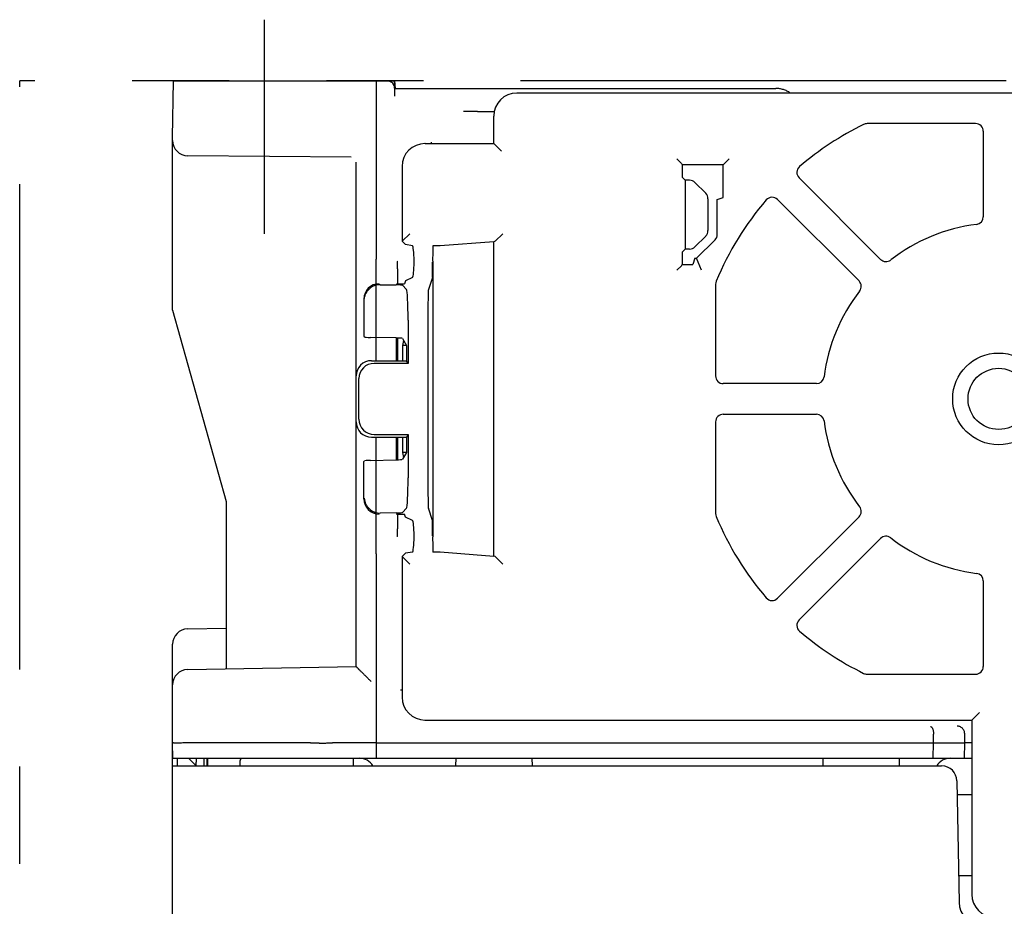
# Model space of a CAD drawing. Header units: millimetres. Extents: x 35 to 906, y -220 to 647.
# Tile 29 of 35: x 305 to 369, y 589 to 647. Entities that reach past the tile are written whole.
import ezdxf

# ---------------------------------------------------------------- set-up
doc = ezdxf.new("R2010")
doc.units = ezdxf.units.MM
doc.linetypes.add('PHANTOMX2', pattern=[127, 63.5, -12.7, 12.7, -12.7, 12.7, -12.7])
for name, color, linetype in [('10', 3, 'CONTINUOUS'), ('12', 7, 'CONTINUOUS'), ('18', 1, 'PHANTOMX2')]:
    doc.layers.add(name, color=color, linetype=linetype)

msp = doc.modelspace()

# ---------------------------------------------------------------- linework, layer by layer
at = {"layer": '10'}
for p, q in [((314.515, 639.374), (314.579, 643.074)), ((314.579, 643.074), (329.015, 643.074)), ((327.815, 643.074), (327.815, 632.431)), ((329.049, 642.082), (329.015, 643.074)), ((329.015, 643.074), (329.071, 642.574)), ((329.032, 642.574), (353.962, 642.574)), ((400.015, 642.274), (337.015, 642.274)), ((334.535, 641.074), (335.546, 641.074)), ((335.515, 638.974), (335.515, 640.774)), ((367.015, 640.274), (359.912, 640.274)), ((314.515, 628.074), (314.515, 639.374)), ((367.515, 639.774), (367.515, 634.179)), ((331.015, 638.974), (335.515, 638.974)), ((336.015, 638.473), (335.515, 638.974)), ((326.183, 638.076), (315.506, 638.17)), ((347.788, 637.663), (347.489, 637.963)), ((350.515, 637.574), (350.904, 637.963)), ((326.515, 604.773), (326.515, 637.745)), ((329.515, 637.474), (329.515, 632.579)), ((347.789, 637.663), (347.818, 637.574)), ((347.818, 637.574), (347.818, 636.77)), ((350.515, 637.574), (347.818, 637.574)), ((350.515, 635.436), (350.515, 637.574)), ((348.015, 636.574), (347.818, 636.77)), ((360.804, 631.399), (355.474, 636.729)), ((348.015, 636.574), (348.015, 632.074)), ((348.308, 636.574), (348.015, 636.574)), ((349.368, 635.72), (348.661, 636.427)), ((350.122, 635.305), (350.515, 635.436)), ((349.515, 635.366), (349.515, 633.281)), ((350.122, 633.029), (350.122, 635.305)), ((354.059, 635.315), (359.389, 629.985)), ((329.516, 632.58), (330.015, 633.079)), ((335.595, 632.58), (336.094, 633.079)), ((348.661, 632.22), (349.368, 632.927)), ((329.515, 632.579), (329.515, 632.579)), ((329.729, 632.365), (329.515, 632.579)), ((330.191, 632.291), (329.729, 632.365)), ((332.015, 632.274), (331.529, 632.274)), ((335.515, 632.553), (332.015, 632.274)), ((335.594, 632.579), (335.515, 632.553)), ((335.515, 611.994), (335.515, 632.553)), ((348.766, 631.467), (349.976, 632.676)), ((348.015, 632.074), (347.818, 631.877)), ((347.818, 631.877), (347.818, 631.074)), ((348.308, 632.074), (348.015, 632.074)), ((327.815, 624.774), (327.815, 631.414)), ((329.163, 631.271), (329.215, 631.27)), ((330.297, 631.223), (330.297, 631.291)), ((331.515, 631.291), (331.515, 613.256)), ((347.788, 630.984), (347.489, 630.684)), ((347.789, 630.984), (347.818, 631.074)), ((347.818, 631.074), (348.515, 631.074)), ((348.646, 631.467), (348.515, 631.074)), ((348.646, 631.467), (348.766, 631.467)), ((349.09, 630.684), (348.766, 631.467)), ((329.224, 630.77), (329.224, 629.802)), ((330.194, 630.224), (329.729, 629.999)), ((331.498, 630.224), (331.234, 629.43)), ((328.077, 629.738), (329.134, 629.727)), ((329.154, 629.802), (329.663, 629.802)), ((329.535, 629.703), (329.809, 629.43)), ((329.729, 629.999), (329.663, 629.802)), ((350.015, 629.774), (350.015, 623.774)), ((327.015, 628.803), (327.015, 626.386)), ((314.515, 628.074), (318.015, 615.574)), ((329.908, 627.432), (329.908, 624.599)), ((331.201, 627.432), (331.201, 617.115)), ((327.015, 626.386), (327.047, 626.331)), ((329.134, 626.261), (327.449, 626.291)), ((329.154, 624.774), (329.154, 626.261)), ((329.224, 626.259), (329.224, 624.774)), ((329.535, 626.221), (329.803, 625.774)), ((329.606, 626.102), (329.541, 625.774)), ((329.541, 625.774), (329.541, 624.774)), ((329.803, 625.774), (329.541, 625.774)), ((329.803, 625.774), (329.803, 624.774)), ((327.511, 624.774), (329.803, 624.774)), ((329.908, 624.599), (327.686, 624.599)), ((329.908, 624.599), (329.803, 624.774)), ((326.69, 620.945), (326.69, 623.602)), ((356.61, 623.274), (350.514, 623.274)), ((350.514, 621.274), (356.61, 621.274)), ((350.015, 620.774), (350.015, 614.774)), ((327.686, 619.949), (329.908, 619.949)), ((329.908, 619.949), (329.803, 619.774)), ((329.908, 619.949), (329.908, 617.115)), ((327.511, 619.774), (329.803, 619.774)), ((327.815, 613.133), (327.815, 619.774)), ((329.154, 618.286), (329.154, 619.774)), ((329.224, 619.774), (329.224, 618.288)), ((329.541, 619.774), (329.541, 618.774)), ((329.803, 619.774), (329.803, 618.774)), ((329.803, 618.774), (329.535, 618.326)), ((329.541, 618.774), (329.606, 618.445)), ((329.803, 618.774), (329.541, 618.774)), ((327.015, 618.161), (327.047, 618.216)), ((327.015, 615.744), (327.015, 618.161)), ((327.449, 618.256), (329.134, 618.286)), ((318.015, 615.574), (318.015, 604.625)), ((329.134, 614.82), (328.077, 614.809)), ((329.535, 614.844), (329.809, 615.118)), ((331.498, 614.323), (331.234, 615.118)), ((329.154, 614.745), (329.663, 614.745)), ((329.224, 614.745), (329.224, 613.777)), ((329.729, 614.548), (329.663, 614.745)), ((330.194, 614.323), (329.729, 614.548)), ((359.389, 614.562), (354.059, 609.232)), ((329.215, 613.277), (329.163, 613.276)), ((330.297, 613.256), (330.297, 613.325)), ((355.474, 607.818), (360.804, 613.148)), ((330.191, 612.256), (329.729, 612.182)), ((331.529, 612.274), (332.015, 612.274)), ((332.015, 612.274), (335.515, 611.994)), ((327.815, 612.133), (327.815, 598.774)), ((329.515, 611.968), (329.729, 612.182)), ((329.515, 611.968), (329.515, 602.773)), ((329.515, 611.968), (329.515, 611.968)), ((329.516, 611.967), (330.015, 611.468)), ((335.594, 611.968), (335.515, 611.994)), ((335.595, 611.967), (336.094, 611.468)), ((367.515, 610.368), (367.515, 604.773)), ((315.497, 607.23), (318.015, 607.274)), ((314.515, 488.074), (314.515, 606.23)), ((315.497, 604.581), (326.515, 604.774)), ((359.912, 604.274), (367.015, 604.274)), ((331.015, 601.274), (366.765, 601.274)), ((366.765, 601.274), (367.265, 601.774)), ((366.765, 601.274), (366.765, 589.873)), ((364.265, 599.774), (364.265, 600.343)), ((366.3, 599.773), (366.3, 600.372)), ((314.532, 598.774), (314.515, 599.774)), ((323.065, 599.774), (315.462, 599.774)), ((323.538, 599.774), (323.987, 599.774)), ((327.815, 599.774), (324.968, 599.774)), ((327.815, 599.774), (366.3, 599.773)), ((364.248, 598.774), (364.265, 599.774)), ((366.283, 598.774), (366.3, 599.773)), ((366.441, 599.772), (366.3, 599.773)), ((314.515, 598.774), (366.765, 598.774)), ((314.815, 598.774), (314.815, 598.274)), ((316.05, 598.274), (315.545, 598.774)), ((316.043, 598.774), (316.045, 598.524)), ((316.545, 598.774), (316.55, 598.274)), ((316.745, 598.774), (316.75, 598.274)), ((316.824, 598.274), (316.815, 598.774)), ((326.315, 598.774), (326.315, 598.274)), ((333.024, 598.774), (333.015, 598.274)), ((338.006, 598.774), (338.015, 598.274)), ((357.024, 598.774), (357.015, 598.274)), ((362.006, 598.774), (362.015, 598.274)), ((314.515, 598.274), (364.791, 598.274)), ((318.92, 598.274), (318.937, 598.597)), ((365.791, 597.291), (365.929, 589.347)), ((366.765, 596.374), (365.807, 596.374)), ((366.765, 591.074), (365.899, 591.074))]:
    msp.add_line(p, q, dxfattribs=at)
msp.add_lwpolyline([(318.937, 598.597), (318.939, 598.622), (318.946, 598.656), (318.956, 598.687), (318.969, 598.713), (318.983, 598.736), (318.997, 598.754), (319.01, 598.768), (319.017, 598.774)], dxfattribs=at)
for radius in [3, 2]:
    msp.add_circle((368.515, 622.274), radius, dxfattribs=at)
for centre, radius, start, end in [((328.532, 642.574), 0.5, 2, 90), ((337.014, 640.775), 1.499, 90.04192, 179.95808), ((368.515, 622.274), 20, 116.17648, 130.59045), ((359.912, 639.774), 0.5, 89.99578, 116.18112), ((367.015, 639.774), 0.5, 359.97792, 90.05139), ((315.515, 639.17), 1, 180, 269.5), ((331.014, 637.475), 1.499, 90.04192, 179.95808), ((355.827, 637.082), 0.5, 130.61705, 224.97007), ((353.706, 634.961), 0.5, 44.974, 139.46929), ((368.515, 622.274), 20, 139.40955, 157.38054), ((367.015, 634.179), 0.499, 277.14928, 0.0302), ((368.515, 622.274), 11.5, 97.17947, 127.82053), ((361.157, 631.752), 0.499, 225.0081, 307.81403), ((350.515, 629.774), 0.5, 157.39092, 179.98962), ((359.036, 629.632), 0.499, 322.14928, 45.0302), ((368.515, 622.274), 11.5, 142.17947, 172.82053), ((350.514, 623.773), 0.5, 180.0272, 269.96963), ((356.609, 623.773), 0.499, 270.0081, 352.81403), ((350.514, 620.774), 0.5, 89.97792, 180.05139), ((356.609, 620.774), 0.499, 7.14928, 90.0302), ((368.515, 622.274), 11.5, 187.17947, 217.82053), ((350.515, 614.773), 0.5, 180.01038, 202.60908), ((359.036, 614.915), 0.499, 315.00941, 37.81272), ((368.515, 622.274), 20, 202.61946, 220.59045), ((361.157, 612.795), 0.499, 52.14928, 135.0302), ((368.515, 622.274), 11.5, 232.17947, 262.82053), ((367.015, 610.368), 0.499, 0.00941, 82.81272), ((353.706, 609.586), 0.5, 220.61705, 314.97007), ((355.827, 607.465), 0.5, 134.974, 229.46929), ((315.515, 606.23), 1, 91, 180), ((368.515, 622.274), 20, 229.40955, 243.82352), ((315.515, 603.581), 1, 91, 180), ((367.015, 604.773), 0.5, 270.0272, 359.96963), ((359.912, 604.773), 0.5, 243.83554, 269.98797), ((331.014, 602.773), 1.499, 180.04192, 269.95808), ((326.735, 597.774), 1, 30.02667, 90), ((365.345, 597.774), 1, 90, 149.97333), ((364.791, 597.274), 1, 1, 90), ((368.264, 589.873), 1.499, 180.04192, 269.95808), ((367.429, 589.374), 1.5, 181, 270)]:
    msp.add_arc(centre, radius, start, end, dxfattribs=at)
for centre, major_axis, ratio, start_param, end_param in [((336.64, 641.148), (1.509, 0.503), 0.667019, 1.107588, 1.108805), ((336.64, 641.148), (0.503, 1.509), 0.667019, -4.250398, -4.24918), ((330.64, 637.848), (1.509, 0.503), 0.667019, 1.107588, 1.108805), ((330.64, 637.848), (0.503, 1.509), 0.667019, -4.250398, -4.24918), ((347.489, 637.663), (0.3, 0), 0.052408, 0.017453, 0.05236), ((348.308, 636.073), (-0.191, -0.462), 0.999822, 2.748957, 3.534229), ((349.015, 635.366), (0.462, 0.191), 0.999822, -0.392636, 0.392636), ((349.015, 633.281), (-0.462, 0.191), 0.999822, 2.748957, 3.534229), ((349.621, 633.03), (-0.463, 0.192), 0.998395, 2.749461, 3.533724), ((329.515, 633.079), (0, 0.5), 0.052408, -3.124139, -3.089233), ((330.189, 631.291), (0, 1), 0.108696, -1.570796, -0.017453), ((331.532, 631.291), (0, 1), 0.017455, 6.300639, 7.853982), ((335.593, 633.079), (0, 0.5), 0.052408, -3.124139, -3.089233), ((348.308, 632.574), (0.191, -0.462), 0.999822, -0.392636, 0.392636), ((329.215, 630.77), (0, 0.5), 0.01745, -1.570796, -0.000305), ((330.189, 631.223), (0, 1), 0.108696, -3.089233, -1.570796), ((331.497, 631.223), (0, 1), 0.017455, -3.089233, -1.570796), ((347.489, 630.984), (0.3, 0), 0.052408, -0.05236, -0.017453), ((328.016, 628.801), (-0.709, 0.709), 0.997265, -0.784029, 0.784029), ((328.08, 628.737), (0.913, -0.444), 0.983203, 2.019829, 2.690408), ((329.036, 629.702), (0.5, 0), 0.052408, 0.05236, 1.373401), ((329.803, 627.432), (0, 2), 0.052408, -1.570796, -0.05236), ((331.236, 627.432), (0, 2), 0.017455, 0.05236, 1.570796), ((327.547, 626.334), (0.5, 0), 0.087489, -3.089233, -1.768192), ((329.036, 626.219), (0.5, 0), 0.087489, 0.05236, 1.373401), ((327.519, 623.77), (-0.712, 0.712), 0.992433, -0.7816, 0.7816), ((327.694, 623.595), (-0.712, 0.712), 0.992433, -0.7816, 0.7816), ((327.519, 620.777), (0.712, 0.712), 0.992433, -3.923193, -2.359993), ((327.694, 620.952), (0.712, 0.712), 0.992433, 2.359993, 3.923193), ((327.547, 618.213), (0.5, 0), 0.087489, 1.768192, 3.089233), ((329.036, 618.329), (0.5, 0), 0.087489, -1.373401, -0.05236), ((329.803, 617.115), (0, 2), 0.052408, -3.089233, -1.570796), ((331.236, 617.115), (0, 2), 0.017455, -4.712389, -3.193953), ((328.016, 615.747), (0.709, 0.709), 0.997265, -3.925621, -2.357564), ((328.08, 615.81), (0.913, 0.444), 0.983203, -2.690408, -2.019829), ((329.036, 614.846), (0.5, 0), 0.052408, -1.373401, -0.05236), ((330.189, 613.325), (0, 1), 0.108696, -1.570796, -0.05236), ((331.497, 613.325), (0, 1), 0.017455, -1.570796, -0.05236), ((329.215, 613.777), (0, 0.5), 0.01745, -3.141288, -1.570796), ((330.189, 613.256), (0, 1), 0.108696, -3.124139, -1.570796), ((331.532, 613.256), (0, 1), 0.017455, 1.570796, 3.124139), ((329.515, 611.468), (0, 0.5), 0.052408, -0.05236, -0.017453), ((335.593, 611.468), (0, 0.5), 0.052408, -0.05236, -0.017453), ((330.64, 602.399), (-0.503, 1.509), 0.667019, 1.107588, 1.108805), ((330.64, 602.399), (1.509, -0.503), 0.667019, -1.108805, -1.107588), ((363.551, 600.337), (0.713, 0.012), 0.700857, -0.012021, -0.007016), ((365.791, 600.363), (0.47, 0.2), 0.975619, -0.392623, -0.380479), ((315.543, 598.774), (0.437, -0.433), 0.572334, 0.36525, 0.523599), ((367.89, 589.499), (-0.503, 1.509), 0.667019, 1.107588, 1.108805)]:
    msp.add_ellipse(centre, major_axis=major_axis, ratio=ratio, start_param=start_param, end_param=end_param, dxfattribs=at)
for points, knots in [([(354.899, 642.275), (354.829, 642.325), (354.682, 642.413), (354.446, 642.507), (354.205, 642.561), (354.043, 642.574), (353.962, 642.574)], [0, 0, 0, 0, 0.260623, 0.51196, 0.757404, 1, 1, 1, 1]), ([(333.535, 641.082), (333.599, 641.083), (333.726, 641.084), (333.909, 641.084), (334.054, 641.084), (334.161, 641.084), (334.234, 641.083), (334.299, 641.083), (334.358, 641.082), (334.408, 641.081), (334.446, 641.08), (334.471, 641.079), (334.487, 641.078), (334.501, 641.078), (334.512, 641.077), (334.521, 641.076), (334.528, 641.075), (334.532, 641.075), (334.534, 641.074), (334.535, 641.074), (334.535, 641.074)], [0, 0, 0, 0, 0.19286, 0.378473, 0.549868, 0.628195, 0.700609, 0.766429, 0.825038, 0.875883, 0.918488, 0.936573, 0.952456, 0.9661, 0.977474, 0.986554, 0.993326, 0.997787, 0.999163, 1, 1, 1, 1]), ([(331.417, 639.071), (331.417, 639.071), (331.417, 639.068), (331.417, 639.062), (331.418, 639.054), (331.418, 639.043), (331.418, 639.03), (331.419, 639.006), (331.419, 638.987), (331.419, 638.974)], [0, 0, 0, 0, 0.027583, 0.083163, 0.166759, 0.278271, 0.417561, 0.584436, 1, 1, 1, 1]), ([(327.815, 632.431), (327.814, 632.366), (327.813, 632.24), (327.812, 632.055), (327.811, 631.884), (327.811, 631.753), (327.811, 631.66), (327.812, 631.6), (327.812, 631.548), (327.812, 631.504), (327.813, 631.469), (327.813, 631.445), (327.814, 631.43), (327.814, 631.423), (327.814, 631.418), (327.815, 631.415), (327.815, 631.414)], [0, 0, 0, 0, 0.190035, 0.373573, 0.543717, 0.694071, 0.760026, 0.818984, 0.870392, 0.913765, 0.948695, 0.974855, 0.984568, 0.992004, 0.997149, 1, 1, 1, 1]), ([(327.047, 628.771), (327.05, 628.839), (327.071, 628.978), (327.148, 629.179), (327.273, 629.37), (327.385, 629.479), (327.449, 629.528)], [0, 0, 0, 0, 0.231952, 0.472255, 0.727006, 1, 1, 1, 1]), ([(327.047, 615.776), (327.05, 615.708), (327.071, 615.569), (327.148, 615.368), (327.273, 615.177), (327.385, 615.068), (327.449, 615.019)], [0, 0, 0, 0, 0.231952, 0.472255, 0.727006, 1, 1, 1, 1]), ([(327.815, 612.133), (327.814, 612.197), (327.813, 612.322), (327.812, 612.503), (327.812, 612.671), (327.811, 612.8), (327.811, 612.891), (327.812, 612.95), (327.812, 613.001), (327.812, 613.044), (327.813, 613.079), (327.813, 613.102), (327.814, 613.117), (327.814, 613.124), (327.814, 613.129), (327.815, 613.132), (327.815, 613.133)], [0, 0, 0, 0, 0.190903, 0.374789, 0.544903, 0.694996, 0.760778, 0.819556, 0.87079, 0.914008, 0.948814, 0.974888, 0.984574, 0.991996, 0.997139, 1, 1, 1, 1]), ([(326.515, 604.773), (326.515, 604.773), (326.516, 604.772), (326.517, 604.77), (326.519, 604.768), (326.522, 604.764), (326.526, 604.76), (326.532, 604.753), (326.543, 604.742), (326.557, 604.727), (326.575, 604.709), (326.595, 604.688), (326.617, 604.665), (326.642, 604.64), (326.678, 604.603), (326.728, 604.553), (326.792, 604.489), (326.861, 604.421), (326.933, 604.348), (327.009, 604.273), (327.087, 604.196), (327.194, 604.09), (327.331, 603.954), (327.442, 603.846), (327.497, 603.791)], [0, 0, 0, 0, 0.000737, 0.002317, 0.004751, 0.008032, 0.012148, 0.017084, 0.029335, 0.04461, 0.062708, 0.083415, 0.106513, 0.13179, 0.159041, 0.218714, 0.284175, 0.354295, 0.428153, 0.504996, 0.584205, 0.665266, 0.831245, 1, 1, 1, 1]), ([(329.417, 603.239), (329.418, 603.239), (329.42, 603.239), (329.426, 603.24), (329.434, 603.24), (329.445, 603.24), (329.459, 603.241), (329.482, 603.241), (329.501, 603.241), (329.515, 603.242)], [0, 0, 0, 0, 0.027583, 0.083163, 0.166759, 0.278271, 0.417561, 0.584436, 1, 1, 1, 1]), ([(364.06, 600.846), (364.067, 600.845), (364.08, 600.843), (364.107, 600.833), (364.139, 600.807), (364.173, 600.761), (364.204, 600.7), (364.229, 600.626), (364.249, 600.539), (364.261, 600.445), (364.265, 600.379), (364.265, 600.346)], [0, 0, 0, 0, 0.033656, 0.069054, 0.149308, 0.247274, 0.365251, 0.502884, 0.657717, 0.825403, 1, 1, 1, 1]), ([(366.3, 600.378), (366.299, 600.412), (366.292, 600.479), (366.261, 600.575), (366.212, 600.662), (366.148, 600.737), (366.072, 600.798), (365.987, 600.842), (365.897, 600.869), (365.834, 600.875), (365.803, 600.876)], [0, 0, 0, 0, 0.130177, 0.259566, 0.387431, 0.513353, 0.637256, 0.759357, 0.880083, 1, 1, 1, 1]), ([(315.462, 599.774), (315.4, 599.773), (315.278, 599.772), (315.128, 599.771), (315.013, 599.771), (314.934, 599.77), (314.86, 599.77), (314.792, 599.77), (314.73, 599.77), (314.675, 599.77), (314.634, 599.771), (314.605, 599.771), (314.587, 599.771), (314.57, 599.771), (314.556, 599.772), (314.544, 599.772), (314.534, 599.772), (314.527, 599.772), (314.522, 599.773), (314.52, 599.773), (314.518, 599.773), (314.516, 599.773), (314.515, 599.773), (314.515, 599.773), (314.515, 599.774)], [0, 0, 0, 0, 0.197783, 0.386478, 0.47528, 0.559308, 0.637806, 0.710068, 0.775444, 0.833345, 0.883252, 0.905064, 0.924715, 0.942161, 0.957363, 0.970287, 0.980904, 0.989192, 0.992456, 0.995133, 0.997221, 0.99872, 0.999636, 1, 1, 1, 1]), ([(323.538, 599.774), (323.537, 599.774), (323.532, 599.774), (323.524, 599.774), (323.511, 599.774), (323.495, 599.775), (323.474, 599.775), (323.44, 599.775), (323.389, 599.775), (323.319, 599.775), (323.24, 599.775), (323.155, 599.774), (323.095, 599.774), (323.065, 599.774)], [0, 0, 0, 0, 0.009526, 0.027808, 0.054704, 0.089989, 0.133371, 0.184485, 0.308139, 0.456811, 0.625524, 0.80863, 1, 1, 1, 1]), ([(323.987, 599.774), (323.99, 599.773), (323.999, 599.773), (324.017, 599.772), (324.043, 599.772), (324.078, 599.771), (324.121, 599.771), (324.192, 599.771), (324.299, 599.77), (324.443, 599.771), (324.607, 599.771), (324.784, 599.773), (324.906, 599.773), (324.968, 599.774)], [0, 0, 0, 0, 0.009497, 0.027845, 0.054894, 0.090407, 0.134075, 0.185514, 0.309832, 0.458999, 0.627779, 0.810247, 1, 1, 1, 1]), ([(366.763, 599.784), (366.739, 599.784), (366.695, 599.783), (366.632, 599.782), (366.578, 599.781), (366.533, 599.779), (366.501, 599.778), (366.48, 599.777), (366.468, 599.776), (366.458, 599.775), (366.45, 599.774), (366.445, 599.773), (366.442, 599.772), (366.441, 599.772)], [0, 0, 0, 0, 0.222028, 0.416893, 0.584238, 0.723762, 0.835218, 0.88036, 0.918424, 0.949399, 0.973289, 0.99012, 1, 1, 1, 1]), ([(316.04, 598.458), (316.036, 598.44), (316.03, 598.405), (316.026, 598.357), (316.027, 598.32), (316.032, 598.298), (316.036, 598.29)], [0, 0, 0, 0, 0.338075, 0.620407, 0.84098, 1, 1, 1, 1])]:
    msp.add_open_spline(points, degree=3, knots=knots, dxfattribs=at)
at = {"layer": '12'}
msp.add_line((320.515, 633.074), (320.515, 647.074), dxfattribs=at)
at = {"layer": '18', "ltscale": 0.5}
for p in [(304.515, 477.574), (432.515, 643.074)]:
    msp.add_line(p, (304.515, 643.074), dxfattribs=at)

doc.saveas('drawing.dxf')
